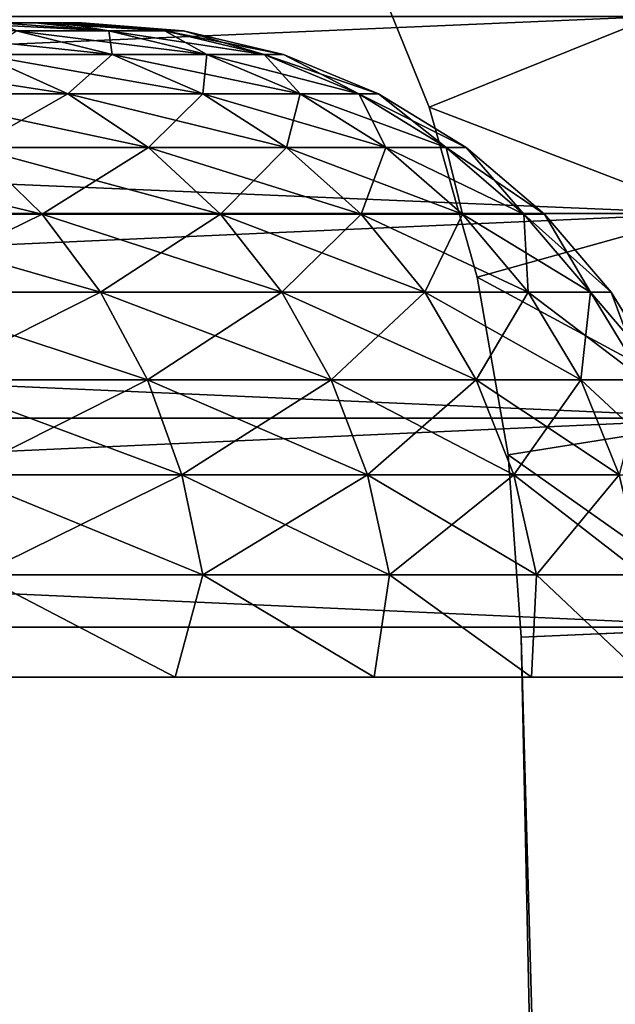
# Model space of a CAD drawing. Header units: millimetres. Extents: x -112 to 112, y -55 to 40.
# Tile 150 of 171: x 20.305 to 21.215, y 35 to 36.505. Entities that reach past the tile are written whole.
import ezdxf

# ---------------------------------------------------------------- set-up
doc = ezdxf.new("R2010")
doc.units = ezdxf.units.MM
doc.header["$LTSCALE"] = 52.148148
for name, color, linetype in [('102', 7, 'CONTINUOUS'), ('119', 7, 'CONTINUOUS'), ('120', 7, 'CONTINUOUS'), ('121', 7, 'CONTINUOUS'), ('86', 7, 'CONTINUOUS'), ('88', 7, 'CONTINUOUS'), ('91', 7, 'CONTINUOUS'), ('96', 7, 'CONTINUOUS'), ('99', 7, 'CONTINUOUS')]:
    doc.layers.add(name, color=color, linetype=linetype)

msp = doc.modelspace()

# ---------------------------------------------------------------- linework, layer by layer
at = {"layer": '102', "linetype": 'Continuous'}
for points in [[(21.2749, 36.5093, 14.2038), (14.2038, 36.5093, 21.2749), (14.2818, 36.2083, 21.3529), (21.2749, 36.5093, 14.2038)], [(21.3529, 36.2083, 14.2818), (21.2749, 36.5093, 14.2038), (14.2818, 36.2083, 21.3529), (21.3529, 36.2083, 14.2818)], [(21.3529, 36.2083, 14.2818), (14.2818, 36.2083, 21.3529), (14.332, 35.8956, 21.4031), (21.3529, 36.2083, 14.2818)], [(21.4031, 35.8956, 14.332), (21.3529, 36.2083, 14.2818), (14.332, 35.8956, 21.4031), (21.4031, 35.8956, 14.332)], [(21.4031, 35.8956, 14.332), (14.332, 35.8956, 21.4031), (14.3534, 35.5763, 21.4245), (21.4031, 35.8956, 14.332)], [(21.4245, 35.5763, 14.3534), (21.4031, 35.8956, 14.332), (14.3534, 35.5763, 21.4245), (21.4245, 35.5763, 14.3534)]]:
    msp.add_3dface(points, dxfattribs=at)
at = {"layer": '119', "color": 7, "linetype": 'Continuous', "true_color": 0xfffff2}
for points in [[(20.2738, 36.5, 1.1608), (20.3289, 36.5, 0.8736), (17.0826, 36.5, 0.9966), (20.2738, 36.5, 1.1608)], [(17.0826, 36.5, 0.9966), (20.3289, 36.5, 0.8736), (17.2455, 36.5, 0.9694), (17.0826, 36.5, 0.9966)], [(17.2455, 36.5, 0.9694), (20.3289, 36.5, 0.8736), (17.4017, 36.5, 0.9157), (17.2455, 36.5, 0.9694)], [(20.3289, 36.5, -0.8736), (20.2738, 36.5, -1.1608), (17.4017, 36.5, -0.9157), (20.3289, 36.5, -0.8736)], [(17.547, 36.5, -0.8371), (20.3289, 36.5, -0.8736), (17.4017, 36.5, -0.9157), (17.547, 36.5, -0.8371)], [(17.4017, 36.5, 0.9157), (20.3289, 36.5, 0.8736), (17.547, 36.5, 0.8371), (17.4017, 36.5, 0.9157)], [(17.6773, 36.5, -0.7357), (20.3289, 36.5, -0.8736), (17.547, 36.5, -0.8371), (17.6773, 36.5, -0.7357)], [(17.547, 36.5, 0.8371), (20.3684, 36.5, 0.5837), (17.6773, 36.5, 0.7357), (17.547, 36.5, 0.8371)], [(20.3289, 36.5, 0.8736), (20.3684, 36.5, 0.5837), (17.547, 36.5, 0.8371), (20.3289, 36.5, 0.8736)], [(17.7892, 36.5, -0.6142), (20.3289, 36.5, -0.8736), (17.6773, 36.5, -0.7357), (17.7892, 36.5, -0.6142)], [(17.6773, 36.5, 0.7357), (20.3684, 36.5, 0.5837), (17.7892, 36.5, 0.6142), (17.6773, 36.5, 0.7357)], [(20.3684, 36.5, -0.5837), (20.3289, 36.5, -0.8736), (17.7892, 36.5, -0.6142), (20.3684, 36.5, -0.5837)], [(17.8795, 36.5, -0.4759), (20.3684, 36.5, -0.5837), (17.7892, 36.5, -0.6142), (17.8795, 36.5, -0.4759)], [(17.7892, 36.5, 0.6142), (20.3684, 36.5, 0.5837), (17.8795, 36.5, 0.4759), (17.7892, 36.5, 0.6142)], [(17.9458, 36.5, -0.3247), (20.3684, 36.5, -0.5837), (17.8795, 36.5, -0.4759), (17.9458, 36.5, -0.3247)], [(17.8795, 36.5, 0.4759), (20.3921, 36.5, 0.2926), (17.9458, 36.5, 0.3247), (17.8795, 36.5, 0.4759)], [(20.3684, 36.5, 0.5837), (20.3921, 36.5, 0.2926), (17.8795, 36.5, 0.4759), (20.3684, 36.5, 0.5837)], [(20.3921, 36.5, -0.2926), (20.3684, 36.5, -0.5837), (17.9458, 36.5, -0.3247), (20.3921, 36.5, -0.2926)], [(17.9864, 36.5, -0.1646), (20.3921, 36.5, -0.2926), (17.9458, 36.5, -0.3247), (17.9864, 36.5, -0.1646)], [(17.9458, 36.5, 0.3247), (20.3921, 36.5, 0.2926), (17.9864, 36.5, 0.1646), (17.9458, 36.5, 0.3247)], [(18, 36.5), (20.3921, 36.5, -0.2926), (17.9864, 36.5, -0.1646), (18, 36.5)], [(20.4, 36.5), (18, 36.5), (17.9864, 36.5, 0.1646), (20.4, 36.5)], [(20.3921, 36.5, 0.2926), (20.4, 36.5), (17.9864, 36.5, 0.1646), (20.3921, 36.5, 0.2926)], [(20.4, 36.5), (20.3921, 36.5, -0.2926), (18, 36.5), (20.4, 36.5)]]:
    msp.add_3dface(points, dxfattribs=at)
at = {"layer": '120', "color": 7, "linetype": 'Continuous', "true_color": 0xfffff2}
for points in [[(20.4415, 36.4879, 1.1183), (20.2031, 36.5, 1.4448), (20.3004, 36.4879, 1.663), (20.4415, 36.4879, 1.1183)], [(20.2738, 36.5, 1.1608), (20.2031, 36.5, 1.4448), (20.4415, 36.4879, 1.1183), (20.2738, 36.5, 1.1608)], [(20.3289, 36.5, 0.8736), (20.2738, 36.5, 1.1608), (20.4415, 36.4879, 1.1183), (20.3289, 36.5, 0.8736)], [(20.5267, 36.4879, 0.562), (20.3289, 36.5, 0.8736), (20.4415, 36.4879, 1.1183), (20.5267, 36.4879, 0.562)], [(20.3684, 36.5, 0.5837), (20.3289, 36.5, 0.8736), (20.5267, 36.4879, 0.562), (20.3684, 36.5, 0.5837)], [(20.3921, 36.5, 0.2926), (20.3684, 36.5, 0.5837), (20.5267, 36.4879, 0.562), (20.3921, 36.5, 0.2926)], [(20.4, 36.5), (20.3921, 36.5, 0.2926), (20.5552, 36.4879), (20.4, 36.5)], [(20.5552, 36.4879), (20.3921, 36.5, 0.2926), (20.5267, 36.4879, 0.562), (20.5552, 36.4879)], [(20.3004, 36.4879, 1.663), (20.105, 36.4879, 2.1907), (20.4462, 36.4514, 1.7088), (20.3004, 36.4879, 1.663)], [(20.4462, 36.4514, 1.7088), (20.105, 36.4879, 2.1907), (20.2454, 36.4514, 2.251), (20.4462, 36.4514, 1.7088)], [(20.5911, 36.4514, 1.149), (20.3004, 36.4879, 1.663), (20.4462, 36.4514, 1.7088), (20.5911, 36.4514, 1.149)], [(20.4415, 36.4879, 1.1183), (20.3004, 36.4879, 1.663), (20.5911, 36.4514, 1.149), (20.4415, 36.4879, 1.1183)], [(20.6787, 36.4514, 0.5775), (20.4415, 36.4879, 1.1183), (20.5911, 36.4514, 1.149), (20.6787, 36.4514, 0.5775)], [(20.5267, 36.4879, 0.562), (20.4415, 36.4879, 1.1183), (20.6787, 36.4514, 0.5775), (20.5267, 36.4879, 0.562)], [(20.5552, 36.4879), (20.5267, 36.4879, 0.562), (20.708, 36.4514), (20.5552, 36.4879)], [(20.708, 36.4514), (20.5267, 36.4879, 0.562), (20.6787, 36.4514, 0.5775), (20.708, 36.4514)], [(20.3788, 36.3914, 2.3082), (19.9907, 36.4514, 2.7701), (20.1177, 36.3914, 2.8405), (20.3788, 36.3914, 2.3082)], [(20.2454, 36.4514, 2.251), (19.9907, 36.4514, 2.7701), (20.3788, 36.3914, 2.3082), (20.2454, 36.4514, 2.251)], [(20.4462, 36.4514, 1.7088), (20.2454, 36.4514, 2.251), (20.5847, 36.3914, 1.7522), (20.4462, 36.4514, 1.7088)], [(20.5847, 36.3914, 1.7522), (20.2454, 36.4514, 2.251), (20.3788, 36.3914, 2.3082), (20.5847, 36.3914, 1.7522)], [(20.5911, 36.4514, 1.149), (20.4462, 36.4514, 1.7088), (20.7333, 36.3914, 1.1782), (20.5911, 36.4514, 1.149)], [(20.7333, 36.3914, 1.1782), (20.4462, 36.4514, 1.7088), (20.5847, 36.3914, 1.7522), (20.7333, 36.3914, 1.1782)], [(20.6787, 36.4514, 0.5775), (20.5911, 36.4514, 1.149), (20.8231, 36.3914, 0.5922), (20.6787, 36.4514, 0.5775)], [(20.8231, 36.3914, 0.5922), (20.5911, 36.4514, 1.149), (20.7333, 36.3914, 1.1782), (20.8231, 36.3914, 0.5922)], [(20.708, 36.4514), (20.6787, 36.4514, 0.5775), (20.8532, 36.3914), (20.708, 36.4514)], [(20.8532, 36.3914), (20.6787, 36.4514, 0.5775), (20.8231, 36.3914, 0.5922), (20.8532, 36.3914)], [(20.5019, 36.3095, 2.3611), (20.1177, 36.3914, 2.8405), (20.2348, 36.3095, 2.9056), (20.5019, 36.3095, 2.3611)], [(20.3788, 36.3914, 2.3082), (20.1177, 36.3914, 2.8405), (20.5019, 36.3095, 2.3611), (20.3788, 36.3914, 2.3082)], [(20.7126, 36.3095, 1.7923), (20.3788, 36.3914, 2.3082), (20.5019, 36.3095, 2.3611), (20.7126, 36.3095, 1.7923)], [(20.5847, 36.3914, 1.7522), (20.3788, 36.3914, 2.3082), (20.7126, 36.3095, 1.7923), (20.5847, 36.3914, 1.7522)], [(20.8646, 36.3095, 1.2052), (20.5847, 36.3914, 1.7522), (20.7126, 36.3095, 1.7923), (20.8646, 36.3095, 1.2052)], [(20.7333, 36.3914, 1.1782), (20.5847, 36.3914, 1.7522), (20.8646, 36.3095, 1.2052), (20.7333, 36.3914, 1.1782)], [(20.9564, 36.3095, 0.6057), (20.7333, 36.3914, 1.1782), (20.8646, 36.3095, 1.2052), (20.9564, 36.3095, 0.6057)], [(20.8231, 36.3914, 0.5922), (20.7333, 36.3914, 1.1782), (20.9564, 36.3095, 0.6057), (20.8231, 36.3914, 0.5922)], [(20.9871, 36.3095), (20.8231, 36.3914, 0.5922), (20.9564, 36.3095, 0.6057), (20.9871, 36.3095)], [(20.8532, 36.3914), (20.8231, 36.3914, 0.5922), (20.9871, 36.3095), (20.8532, 36.3914)], [(20.3393, 36.2076, 2.9636), (19.914, 36.3095, 3.4203), (20.0121, 36.2076, 3.4885), (20.3393, 36.2076, 2.9636)], [(20.2348, 36.3095, 2.9056), (19.914, 36.3095, 3.4203), (20.3393, 36.2076, 2.9636), (20.2348, 36.3095, 2.9056)], [(20.6118, 36.2076, 2.4082), (20.2348, 36.3095, 2.9056), (20.3393, 36.2076, 2.9636), (20.6118, 36.2076, 2.4082)], [(20.5019, 36.3095, 2.3611), (20.2348, 36.3095, 2.9056), (20.6118, 36.2076, 2.4082), (20.5019, 36.3095, 2.3611)], [(20.8266, 36.2076, 1.8281), (20.5019, 36.3095, 2.3611), (20.6118, 36.2076, 2.4082), (20.8266, 36.2076, 1.8281)], [(20.7126, 36.3095, 1.7923), (20.5019, 36.3095, 2.3611), (20.8266, 36.2076, 1.8281), (20.7126, 36.3095, 1.7923)], [(20.9817, 36.2076, 1.2293), (20.7126, 36.3095, 1.7923), (20.8266, 36.2076, 1.8281), (20.9817, 36.2076, 1.2293)], [(20.8646, 36.3095, 1.2052), (20.7126, 36.3095, 1.7923), (20.9817, 36.2076, 1.2293), (20.8646, 36.3095, 1.2052)], [(21.0753, 36.2076, 0.6178), (20.8646, 36.3095, 1.2052), (20.9817, 36.2076, 1.2293), (21.0753, 36.2076, 0.6178)], [(20.9564, 36.3095, 0.6057), (20.8646, 36.3095, 1.2052), (21.0753, 36.2076, 0.6178), (20.9564, 36.3095, 0.6057)], [(21.1067, 36.2076), (20.9564, 36.3095, 0.6057), (21.0753, 36.2076, 0.6178), (21.1067, 36.2076)], [(20.9871, 36.3095), (20.9564, 36.3095, 0.6057), (21.1067, 36.2076), (20.9871, 36.3095)], [(20.4286, 36.0882, 3.0131), (20.0121, 36.2076, 3.4885), (20.0959, 36.0882, 3.5469), (20.4286, 36.0882, 3.0131)], [(20.3393, 36.2076, 2.9636), (20.0121, 36.2076, 3.4885), (20.4286, 36.0882, 3.0131), (20.3393, 36.2076, 2.9636)], [(20.6118, 36.2076, 2.4082), (20.3393, 36.2076, 2.9636), (20.7056, 36.0882, 2.4485), (20.6118, 36.2076, 2.4082)], [(20.7056, 36.0882, 2.4485), (20.3393, 36.2076, 2.9636), (20.4286, 36.0882, 3.0131), (20.7056, 36.0882, 2.4485)], [(20.8266, 36.2076, 1.8281), (20.6118, 36.2076, 2.4082), (20.924, 36.0882, 1.8587), (20.8266, 36.2076, 1.8281)], [(20.924, 36.0882, 1.8587), (20.6118, 36.2076, 2.4082), (20.7056, 36.0882, 2.4485), (20.924, 36.0882, 1.8587)], [(21.0816, 36.0882, 1.2498), (20.8266, 36.2076, 1.8281), (20.924, 36.0882, 1.8587), (21.0816, 36.0882, 1.2498)], [(20.9817, 36.2076, 1.2293), (20.8266, 36.2076, 1.8281), (21.0816, 36.0882, 1.2498), (20.9817, 36.2076, 1.2293)], [(21.1769, 36.0882, 0.6281), (20.9817, 36.2076, 1.2293), (21.0816, 36.0882, 1.2498), (21.1769, 36.0882, 0.6281)], [(21.0753, 36.2076, 0.6178), (20.9817, 36.2076, 1.2293), (21.1769, 36.0882, 0.6281), (21.0753, 36.2076, 0.6178)], [(21.2087, 36.0882), (21.0753, 36.2076, 0.6178), (21.1769, 36.0882, 0.6281), (21.2087, 36.0882)], [(21.1067, 36.2076), (21.0753, 36.2076, 0.6178), (21.2087, 36.0882), (21.1067, 36.2076)], [(20.5004, 35.9543, 3.053), (20.0959, 36.0882, 3.5469), (20.1633, 35.9543, 3.5938), (20.5004, 35.9543, 3.053)], [(20.4286, 36.0882, 3.0131), (20.0959, 36.0882, 3.5469), (20.5004, 35.9543, 3.053), (20.4286, 36.0882, 3.0131)], [(20.7056, 36.0882, 2.4485), (20.4286, 36.0882, 3.0131), (20.781, 35.9543, 2.4808), (20.7056, 36.0882, 2.4485)], [(20.781, 35.9543, 2.4808), (20.4286, 36.0882, 3.0131), (20.5004, 35.9543, 3.053), (20.781, 35.9543, 2.4808)], [(21.0024, 35.9543, 1.8833), (20.7056, 36.0882, 2.4485), (20.781, 35.9543, 2.4808), (21.0024, 35.9543, 1.8833)], [(20.924, 36.0882, 1.8587), (20.7056, 36.0882, 2.4485), (21.0024, 35.9543, 1.8833), (20.924, 36.0882, 1.8587)], [(21.1621, 35.9543, 1.2663), (20.924, 36.0882, 1.8587), (21.0024, 35.9543, 1.8833), (21.1621, 35.9543, 1.2663)], [(21.0816, 36.0882, 1.2498), (20.924, 36.0882, 1.8587), (21.1621, 35.9543, 1.2663), (21.0816, 36.0882, 1.2498)], [(21.2586, 35.9543, 0.6364), (21.0816, 36.0882, 1.2498), (21.1621, 35.9543, 1.2663), (21.2586, 35.9543, 0.6364)], [(21.1769, 36.0882, 0.6281), (21.0816, 36.0882, 1.2498), (21.2586, 35.9543, 0.6364), (21.1769, 36.0882, 0.6281)], [(21.2909, 35.9543), (21.1769, 36.0882, 0.6281), (21.2586, 35.9543, 0.6364), (21.2909, 35.9543)], [(21.2087, 36.0882), (21.1769, 36.0882, 0.6281), (21.2909, 35.9543), (21.2087, 36.0882)], [(20.553, 35.8092, 3.0822), (20.1633, 35.9543, 3.5938), (20.2127, 35.8092, 3.6281), (20.553, 35.8092, 3.0822)], [(20.5004, 35.9543, 3.053), (20.1633, 35.9543, 3.5938), (20.553, 35.8092, 3.0822), (20.5004, 35.9543, 3.053)], [(20.8363, 35.8092, 2.5046), (20.5004, 35.9543, 3.053), (20.553, 35.8092, 3.0822), (20.8363, 35.8092, 2.5046)], [(20.781, 35.9543, 2.4808), (20.5004, 35.9543, 3.053), (20.8363, 35.8092, 2.5046), (20.781, 35.9543, 2.4808)], [(21.0597, 35.8092, 1.9013), (20.781, 35.9543, 2.4808), (20.8363, 35.8092, 2.5046), (21.0597, 35.8092, 1.9013)], [(21.0024, 35.9543, 1.8833), (20.781, 35.9543, 2.4808), (21.0597, 35.8092, 1.9013), (21.0024, 35.9543, 1.8833)], [(21.221, 35.8092, 1.2784), (21.0024, 35.9543, 1.8833), (21.0597, 35.8092, 1.9013), (21.221, 35.8092, 1.2784)], [(21.1621, 35.9543, 1.2663), (21.0024, 35.9543, 1.8833), (21.221, 35.8092, 1.2784), (21.1621, 35.9543, 1.2663)], [(21.2586, 35.9543, 0.6364), (21.1621, 35.9543, 1.2663), (21.3184, 35.8092, 0.6425), (21.2586, 35.9543, 0.6364)], [(21.3184, 35.8092, 0.6425), (21.1621, 35.9543, 1.2663), (21.221, 35.8092, 1.2784), (21.3184, 35.8092, 0.6425)], [(20.5851, 35.6564, 3.1), (20.2127, 35.8092, 3.6281), (20.2428, 35.6564, 3.6491), (20.5851, 35.6564, 3.1)], [(20.553, 35.8092, 3.0822), (20.2127, 35.8092, 3.6281), (20.5851, 35.6564, 3.1), (20.553, 35.8092, 3.0822)], [(20.87, 35.6564, 2.519), (20.553, 35.8092, 3.0822), (20.5851, 35.6564, 3.1), (20.87, 35.6564, 2.519)], [(20.8363, 35.8092, 2.5046), (20.553, 35.8092, 3.0822), (20.87, 35.6564, 2.519), (20.8363, 35.8092, 2.5046)], [(21.0947, 35.6564, 1.9122), (20.8363, 35.8092, 2.5046), (20.87, 35.6564, 2.519), (21.0947, 35.6564, 1.9122)], [(21.0597, 35.8092, 1.9013), (20.8363, 35.8092, 2.5046), (21.0947, 35.6564, 1.9122), (21.0597, 35.8092, 1.9013)], [(21.2569, 35.6564, 1.2858), (21.0597, 35.8092, 1.9013), (21.0947, 35.6564, 1.9122), (21.2569, 35.6564, 1.2858)], [(21.221, 35.8092, 1.2784), (21.0597, 35.8092, 1.9013), (21.2569, 35.6564, 1.2858), (21.221, 35.8092, 1.2784)], [(20.5426, 35.5, 3.2), (20.2428, 35.6564, 3.6491), (20.1777, 35.5, 3.7618), (20.5426, 35.5, 3.2)], [(20.5851, 35.6564, 3.1), (20.2428, 35.6564, 3.6491), (20.5426, 35.5, 3.2), (20.5851, 35.6564, 3.1)], [(20.8467, 35.5, 2.6031), (20.5851, 35.6564, 3.1), (20.5426, 35.5, 3.2), (20.8467, 35.5, 2.6031)], [(20.87, 35.6564, 2.519), (20.5851, 35.6564, 3.1), (20.8467, 35.5, 2.6031), (20.87, 35.6564, 2.519)], [(21.0868, 35.5, 1.9777), (20.87, 35.6564, 2.519), (20.8467, 35.5, 2.6031), (21.0868, 35.5, 1.9777)], [(21.0947, 35.6564, 1.9122), (20.87, 35.6564, 2.519), (21.0868, 35.5, 1.9777), (21.0947, 35.6564, 1.9122)], [(21.2601, 35.5, 1.3306), (21.0947, 35.6564, 1.9122), (21.0868, 35.5, 1.9777), (21.2601, 35.5, 1.3306)], [(21.2569, 35.6564, 1.2858), (21.0947, 35.6564, 1.9122), (21.2601, 35.5, 1.3306), (21.2569, 35.6564, 1.2858)]]:
    msp.add_3dface(points, dxfattribs=at)
at = {"layer": '121', "color": 7, "linetype": 'Continuous', "true_color": 0xfffff2}
for points in [[(20.3004, 36.4879, -1.663), (20.2738, 36.5, -1.1608), (20.4415, 36.4879, -1.1183), (20.3004, 36.4879, -1.663)], [(20.2738, 36.5, -1.1608), (20.3289, 36.5, -0.8736), (20.4415, 36.4879, -1.1183), (20.2738, 36.5, -1.1608)], [(20.3289, 36.5, -0.8736), (20.3684, 36.5, -0.5837), (20.4415, 36.4879, -1.1183), (20.3289, 36.5, -0.8736)], [(20.3684, 36.5, -0.5837), (20.3921, 36.5, -0.2926), (20.5267, 36.4879, -0.562), (20.3684, 36.5, -0.5837)], [(20.4415, 36.4879, -1.1183), (20.3684, 36.5, -0.5837), (20.5267, 36.4879, -0.562), (20.4415, 36.4879, -1.1183)], [(20.3921, 36.5, -0.2926), (20.4, 36.5), (20.5267, 36.4879, -0.562), (20.3921, 36.5, -0.2926)], [(20.4, 36.5), (20.5552, 36.4879), (20.5267, 36.4879, -0.562), (20.4, 36.5)], [(20.2454, 36.4514, -2.251), (20.3004, 36.4879, -1.663), (20.4462, 36.4514, -1.7088), (20.2454, 36.4514, -2.251)], [(20.3004, 36.4879, -1.663), (20.4415, 36.4879, -1.1183), (20.4462, 36.4514, -1.7088), (20.3004, 36.4879, -1.663)], [(20.4462, 36.4514, -1.7088), (20.4415, 36.4879, -1.1183), (20.5911, 36.4514, -1.149), (20.4462, 36.4514, -1.7088)], [(20.4415, 36.4879, -1.1183), (20.5267, 36.4879, -0.562), (20.5911, 36.4514, -1.149), (20.4415, 36.4879, -1.1183)], [(20.5267, 36.4879, -0.562), (20.5552, 36.4879), (20.6787, 36.4514, -0.5775), (20.5267, 36.4879, -0.562)], [(20.5911, 36.4514, -1.149), (20.5267, 36.4879, -0.562), (20.6787, 36.4514, -0.5775), (20.5911, 36.4514, -1.149)], [(20.5552, 36.4879), (20.708, 36.4514), (20.6787, 36.4514, -0.5775), (20.5552, 36.4879)], [(20.1177, 36.3914, -2.8405), (20.2454, 36.4514, -2.251), (20.3788, 36.3914, -2.3082), (20.1177, 36.3914, -2.8405)], [(20.2454, 36.4514, -2.251), (20.4462, 36.4514, -1.7088), (20.3788, 36.3914, -2.3082), (20.2454, 36.4514, -2.251)], [(20.3788, 36.3914, -2.3082), (20.4462, 36.4514, -1.7088), (20.5847, 36.3914, -1.7522), (20.3788, 36.3914, -2.3082)], [(20.4462, 36.4514, -1.7088), (20.5911, 36.4514, -1.149), (20.5847, 36.3914, -1.7522), (20.4462, 36.4514, -1.7088)], [(20.5847, 36.3914, -1.7522), (20.5911, 36.4514, -1.149), (20.7333, 36.3914, -1.1782), (20.5847, 36.3914, -1.7522)], [(20.5911, 36.4514, -1.149), (20.6787, 36.4514, -0.5775), (20.7333, 36.3914, -1.1782), (20.5911, 36.4514, -1.149)], [(20.6787, 36.4514, -0.5775), (20.708, 36.4514), (20.8231, 36.3914, -0.5922), (20.6787, 36.4514, -0.5775)], [(20.7333, 36.3914, -1.1782), (20.6787, 36.4514, -0.5775), (20.8231, 36.3914, -0.5922), (20.7333, 36.3914, -1.1782)], [(20.708, 36.4514), (20.8532, 36.3914), (20.8231, 36.3914, -0.5922), (20.708, 36.4514)], [(20.1177, 36.3914, -2.8405), (20.3788, 36.3914, -2.3082), (20.2348, 36.3095, -2.9056), (20.1177, 36.3914, -2.8405)], [(20.2348, 36.3095, -2.9056), (20.3788, 36.3914, -2.3082), (20.5019, 36.3095, -2.3611), (20.2348, 36.3095, -2.9056)], [(20.3788, 36.3914, -2.3082), (20.5847, 36.3914, -1.7522), (20.5019, 36.3095, -2.3611), (20.3788, 36.3914, -2.3082)], [(20.5019, 36.3095, -2.3611), (20.5847, 36.3914, -1.7522), (20.7126, 36.3095, -1.7923), (20.5019, 36.3095, -2.3611)], [(20.5847, 36.3914, -1.7522), (20.7333, 36.3914, -1.1782), (20.7126, 36.3095, -1.7923), (20.5847, 36.3914, -1.7522)], [(20.7126, 36.3095, -1.7923), (20.7333, 36.3914, -1.1782), (20.8646, 36.3095, -1.2052), (20.7126, 36.3095, -1.7923)], [(20.7333, 36.3914, -1.1782), (20.8231, 36.3914, -0.5922), (20.8646, 36.3095, -1.2052), (20.7333, 36.3914, -1.1782)], [(20.8646, 36.3095, -1.2052), (20.8231, 36.3914, -0.5922), (20.9564, 36.3095, -0.6057), (20.8646, 36.3095, -1.2052)], [(20.8231, 36.3914, -0.5922), (20.8532, 36.3914), (20.9564, 36.3095, -0.6057), (20.8231, 36.3914, -0.5922)], [(20.8532, 36.3914), (20.9871, 36.3095), (20.9564, 36.3095, -0.6057), (20.8532, 36.3914)], [(20.0121, 36.2076, -3.4885), (20.2348, 36.3095, -2.9056), (20.3393, 36.2076, -2.9636), (20.0121, 36.2076, -3.4885)], [(20.2348, 36.3095, -2.9056), (20.5019, 36.3095, -2.3611), (20.3393, 36.2076, -2.9636), (20.2348, 36.3095, -2.9056)], [(20.3393, 36.2076, -2.9636), (20.5019, 36.3095, -2.3611), (20.6118, 36.2076, -2.4082), (20.3393, 36.2076, -2.9636)], [(20.5019, 36.3095, -2.3611), (20.7126, 36.3095, -1.7923), (20.6118, 36.2076, -2.4082), (20.5019, 36.3095, -2.3611)], [(20.6118, 36.2076, -2.4082), (20.7126, 36.3095, -1.7923), (20.8266, 36.2076, -1.8281), (20.6118, 36.2076, -2.4082)], [(20.7126, 36.3095, -1.7923), (20.8646, 36.3095, -1.2052), (20.8266, 36.2076, -1.8281), (20.7126, 36.3095, -1.7923)], [(20.8266, 36.2076, -1.8281), (20.8646, 36.3095, -1.2052), (20.9817, 36.2076, -1.2293), (20.8266, 36.2076, -1.8281)], [(20.8646, 36.3095, -1.2052), (20.9564, 36.3095, -0.6057), (20.9817, 36.2076, -1.2293), (20.8646, 36.3095, -1.2052)], [(20.9817, 36.2076, -1.2293), (20.9564, 36.3095, -0.6057), (21.0753, 36.2076, -0.6178), (20.9817, 36.2076, -1.2293)], [(20.9564, 36.3095, -0.6057), (20.9871, 36.3095), (21.0753, 36.2076, -0.6178), (20.9564, 36.3095, -0.6057)], [(20.9871, 36.3095), (21.1067, 36.2076), (21.0753, 36.2076, -0.6178), (20.9871, 36.3095)], [(20.0121, 36.2076, -3.4885), (20.3393, 36.2076, -2.9636), (20.0959, 36.0882, -3.5469), (20.0121, 36.2076, -3.4885)], [(20.0959, 36.0882, -3.5469), (20.3393, 36.2076, -2.9636), (20.4286, 36.0882, -3.0131), (20.0959, 36.0882, -3.5469)], [(20.3393, 36.2076, -2.9636), (20.6118, 36.2076, -2.4082), (20.4286, 36.0882, -3.0131), (20.3393, 36.2076, -2.9636)], [(20.4286, 36.0882, -3.0131), (20.6118, 36.2076, -2.4082), (20.7056, 36.0882, -2.4485), (20.4286, 36.0882, -3.0131)], [(20.6118, 36.2076, -2.4082), (20.8266, 36.2076, -1.8281), (20.7056, 36.0882, -2.4485), (20.6118, 36.2076, -2.4082)], [(20.7056, 36.0882, -2.4485), (20.8266, 36.2076, -1.8281), (20.924, 36.0882, -1.8587), (20.7056, 36.0882, -2.4485)], [(20.8266, 36.2076, -1.8281), (20.9817, 36.2076, -1.2293), (20.924, 36.0882, -1.8587), (20.8266, 36.2076, -1.8281)], [(20.924, 36.0882, -1.8587), (20.9817, 36.2076, -1.2293), (21.0816, 36.0882, -1.2498), (20.924, 36.0882, -1.8587)], [(20.9817, 36.2076, -1.2293), (21.0753, 36.2076, -0.6178), (21.0816, 36.0882, -1.2498), (20.9817, 36.2076, -1.2293)], [(21.0816, 36.0882, -1.2498), (21.0753, 36.2076, -0.6178), (21.1769, 36.0882, -0.6281), (21.0816, 36.0882, -1.2498)], [(21.0753, 36.2076, -0.6178), (21.1067, 36.2076), (21.1769, 36.0882, -0.6281), (21.0753, 36.2076, -0.6178)], [(21.1067, 36.2076), (21.2087, 36.0882), (21.1769, 36.0882, -0.6281), (21.1067, 36.2076)], [(20.0959, 36.0882, -3.5469), (20.4286, 36.0882, -3.0131), (20.1633, 35.9543, -3.5938), (20.0959, 36.0882, -3.5469)], [(20.1633, 35.9543, -3.5938), (20.4286, 36.0882, -3.0131), (20.5004, 35.9543, -3.053), (20.1633, 35.9543, -3.5938)], [(20.4286, 36.0882, -3.0131), (20.7056, 36.0882, -2.4485), (20.5004, 35.9543, -3.053), (20.4286, 36.0882, -3.0131)], [(20.5004, 35.9543, -3.053), (20.7056, 36.0882, -2.4485), (20.781, 35.9543, -2.4808), (20.5004, 35.9543, -3.053)], [(20.7056, 36.0882, -2.4485), (20.924, 36.0882, -1.8587), (20.781, 35.9543, -2.4808), (20.7056, 36.0882, -2.4485)], [(20.781, 35.9543, -2.4808), (20.924, 36.0882, -1.8587), (21.0024, 35.9543, -1.8833), (20.781, 35.9543, -2.4808)], [(20.924, 36.0882, -1.8587), (21.0816, 36.0882, -1.2498), (21.0024, 35.9543, -1.8833), (20.924, 36.0882, -1.8587)], [(21.0024, 35.9543, -1.8833), (21.0816, 36.0882, -1.2498), (21.1621, 35.9543, -1.2663), (21.0024, 35.9543, -1.8833)], [(21.0816, 36.0882, -1.2498), (21.1769, 36.0882, -0.6281), (21.1621, 35.9543, -1.2663), (21.0816, 36.0882, -1.2498)], [(21.1621, 35.9543, -1.2663), (21.1769, 36.0882, -0.6281), (21.2586, 35.9543, -0.6364), (21.1621, 35.9543, -1.2663)], [(21.1769, 36.0882, -0.6281), (21.2087, 36.0882), (21.2586, 35.9543, -0.6364), (21.1769, 36.0882, -0.6281)], [(21.2087, 36.0882), (21.2909, 35.9543), (21.2586, 35.9543, -0.6364), (21.2087, 36.0882)], [(20.1633, 35.9543, -3.5938), (20.5004, 35.9543, -3.053), (20.2127, 35.8092, -3.6281), (20.1633, 35.9543, -3.5938)], [(20.2127, 35.8092, -3.6281), (20.5004, 35.9543, -3.053), (20.553, 35.8092, -3.0822), (20.2127, 35.8092, -3.6281)], [(20.5004, 35.9543, -3.053), (20.781, 35.9543, -2.4808), (20.553, 35.8092, -3.0822), (20.5004, 35.9543, -3.053)], [(20.553, 35.8092, -3.0822), (20.781, 35.9543, -2.4808), (20.8363, 35.8092, -2.5046), (20.553, 35.8092, -3.0822)], [(20.781, 35.9543, -2.4808), (21.0024, 35.9543, -1.8833), (20.8363, 35.8092, -2.5046), (20.781, 35.9543, -2.4808)], [(20.8363, 35.8092, -2.5046), (21.0024, 35.9543, -1.8833), (21.0597, 35.8092, -1.9013), (20.8363, 35.8092, -2.5046)], [(21.0024, 35.9543, -1.8833), (21.1621, 35.9543, -1.2663), (21.0597, 35.8092, -1.9013), (21.0024, 35.9543, -1.8833)], [(21.0597, 35.8092, -1.9013), (21.1621, 35.9543, -1.2663), (21.221, 35.8092, -1.2784), (21.0597, 35.8092, -1.9013)], [(21.1621, 35.9543, -1.2663), (21.2586, 35.9543, -0.6364), (21.221, 35.8092, -1.2784), (21.1621, 35.9543, -1.2663)], [(20.2127, 35.8092, -3.6281), (20.553, 35.8092, -3.0822), (20.2428, 35.6564, -3.6491), (20.2127, 35.8092, -3.6281)], [(20.2428, 35.6564, -3.6491), (20.553, 35.8092, -3.0822), (20.5851, 35.6564, -3.1), (20.2428, 35.6564, -3.6491)], [(20.553, 35.8092, -3.0822), (20.8363, 35.8092, -2.5046), (20.5851, 35.6564, -3.1), (20.553, 35.8092, -3.0822)], [(20.5851, 35.6564, -3.1), (20.8363, 35.8092, -2.5046), (20.87, 35.6564, -2.519), (20.5851, 35.6564, -3.1)], [(20.8363, 35.8092, -2.5046), (21.0597, 35.8092, -1.9013), (20.87, 35.6564, -2.519), (20.8363, 35.8092, -2.5046)], [(20.87, 35.6564, -2.519), (21.0597, 35.8092, -1.9013), (21.0947, 35.6564, -1.9122), (20.87, 35.6564, -2.519)], [(21.0597, 35.8092, -1.9013), (21.221, 35.8092, -1.2784), (21.0947, 35.6564, -1.9122), (21.0597, 35.8092, -1.9013)], [(21.0947, 35.6564, -1.9122), (21.221, 35.8092, -1.2784), (21.2569, 35.6564, -1.2858), (21.0947, 35.6564, -1.9122)], [(20.1777, 35.5, -3.7618), (20.2428, 35.6564, -3.6491), (20.5426, 35.5, -3.2), (20.1777, 35.5, -3.7618)], [(20.2428, 35.6564, -3.6491), (20.5851, 35.6564, -3.1), (20.5426, 35.5, -3.2), (20.2428, 35.6564, -3.6491)], [(20.5426, 35.5, -3.2), (20.5851, 35.6564, -3.1), (20.8467, 35.5, -2.6031), (20.5426, 35.5, -3.2)], [(20.5851, 35.6564, -3.1), (20.87, 35.6564, -2.519), (20.8467, 35.5, -2.6031), (20.5851, 35.6564, -3.1)], [(20.8467, 35.5, -2.6031), (20.87, 35.6564, -2.519), (21.0868, 35.5, -1.9777), (20.8467, 35.5, -2.6031)], [(20.87, 35.6564, -2.519), (21.0947, 35.6564, -1.9122), (21.0868, 35.5, -1.9777), (20.87, 35.6564, -2.519)], [(21.0868, 35.5, -1.9777), (21.0947, 35.6564, -1.9122), (21.2601, 35.5, -1.3306), (21.0868, 35.5, -1.9777)], [(21.0947, 35.6564, -1.9122), (21.2569, 35.6564, -1.2858), (21.2601, 35.5, -1.3306), (21.0947, 35.6564, -1.9122)]]:
    msp.add_3dface(points, dxfattribs=at)
at = {"layer": '86', "linetype": 'Continuous'}
for points in [[(20.8322, 36.6138, -13.7611), (20.9306, 36.371, -13.8596), (21.2749, 36.5093, -14.2038), (20.8322, 36.6138, -13.7611)], [(21.2749, 36.5093, -14.2038), (20.9306, 36.371, -13.8596), (21.3529, 36.2083, -14.2818), (21.2749, 36.5093, -14.2038)], [(20.9306, 36.371, -13.8596), (21.0041, 36.1112, -13.933), (21.3529, 36.2083, -14.2818), (20.9306, 36.371, -13.8596)], [(21.3529, 36.2083, -14.2818), (21.0041, 36.1112, -13.933), (21.4031, 35.8956, -14.332), (21.3529, 36.2083, -14.2818)], [(21.0041, 36.1112, -13.933), (21.0513, 35.8395, -13.9802), (21.4031, 35.8956, -14.332), (21.0041, 36.1112, -13.933)], [(21.4031, 35.8956, -14.332), (21.0513, 35.8395, -13.9802), (21.4245, 35.5763, -14.3534), (21.4031, 35.8956, -14.332)], [(21.0513, 35.8395, -13.9802), (21.0711, 35.5611, -14.0001), (21.4245, 35.5763, -14.3534), (21.0513, 35.8395, -13.9802)], [(21.4245, 35.5763, -14.3534), (21.0711, 35.5611, -14.0001), (22.6142, -19.4924, -15.5432), (21.4245, 35.5763, -14.3534)], [(21.0711, 35.5611, -14.0001), (22.2608, -19.5077, -15.1898), (22.6142, -19.4924, -15.5432), (21.0711, 35.5611, -14.0001)]]:
    msp.add_3dface(points, dxfattribs=at)
at = {"layer": '88', "linetype": 'Continuous'}
for points in [[(15.5432, -19.4924, -22.6142), (14.3534, 35.5763, -21.4245), (22.6142, -19.4924, -15.5432), (15.5432, -19.4924, -22.6142)], [(14.3534, 35.5763, -21.4245), (21.4245, 35.5763, -14.3534), (22.6142, -19.4924, -15.5432), (14.3534, 35.5763, -21.4245)]]:
    msp.add_3dface(points, dxfattribs=at)
at = {"layer": '91', "linetype": 'Continuous'}
for points in [[(14.2038, 36.5093, -21.2749), (21.2749, 36.5093, -14.2038), (21.3529, 36.2083, -14.2818), (14.2038, 36.5093, -21.2749)], [(14.2818, 36.2083, -21.3529), (14.2038, 36.5093, -21.2749), (21.3529, 36.2083, -14.2818), (14.2818, 36.2083, -21.3529)], [(14.2818, 36.2083, -21.3529), (21.3529, 36.2083, -14.2818), (21.4031, 35.8956, -14.332), (14.2818, 36.2083, -21.3529)], [(14.332, 35.8956, -21.4031), (14.2818, 36.2083, -21.3529), (21.4031, 35.8956, -14.332), (14.332, 35.8956, -21.4031)], [(14.332, 35.8956, -21.4031), (21.4031, 35.8956, -14.332), (21.4245, 35.5763, -14.3534), (14.332, 35.8956, -21.4031)], [(14.3534, 35.5763, -21.4245), (14.332, 35.8956, -21.4031), (21.4245, 35.5763, -14.3534), (14.3534, 35.5763, -21.4245)]]:
    msp.add_3dface(points, dxfattribs=at)
at = {"layer": '96', "linetype": 'Continuous'}
for points in [[(20.8322, 36.6138, 13.7611), (21.2749, 36.5093, 14.2038), (20.9306, 36.371, 13.8596), (20.8322, 36.6138, 13.7611)], [(21.2749, 36.5093, 14.2038), (21.3529, 36.2083, 14.2818), (20.9306, 36.371, 13.8596), (21.2749, 36.5093, 14.2038)], [(20.9306, 36.371, 13.8596), (21.3529, 36.2083, 14.2818), (21.0041, 36.1112, 13.933), (20.9306, 36.371, 13.8596)], [(21.3529, 36.2083, 14.2818), (21.4031, 35.8956, 14.332), (21.0041, 36.1112, 13.933), (21.3529, 36.2083, 14.2818)], [(21.0041, 36.1112, 13.933), (21.4031, 35.8956, 14.332), (21.0513, 35.8395, 13.9802), (21.0041, 36.1112, 13.933)], [(21.4031, 35.8956, 14.332), (21.4245, 35.5763, 14.3534), (21.0513, 35.8395, 13.9802), (21.4031, 35.8956, 14.332)], [(21.0513, 35.8395, 13.9802), (21.4245, 35.5763, 14.3534), (21.0711, 35.5611, 14.0001), (21.0513, 35.8395, 13.9802)], [(21.4245, 35.5763, 14.3534), (22.6142, -19.4924, 15.5432), (21.0711, 35.5611, 14.0001), (21.4245, 35.5763, 14.3534)], [(21.0711, 35.5611, 14.0001), (22.6142, -19.4924, 15.5432), (22.2608, -19.5077, 15.1898), (21.0711, 35.5611, 14.0001)]]:
    msp.add_3dface(points, dxfattribs=at)
at = {"layer": '99', "linetype": 'Continuous'}
for points in [[(21.4245, 35.5763, 14.3534), (14.3534, 35.5763, 21.4245), (15.5432, -19.4924, 22.6142), (21.4245, 35.5763, 14.3534)], [(22.6142, -19.4924, 15.5432), (21.4245, 35.5763, 14.3534), (15.5432, -19.4924, 22.6142), (22.6142, -19.4924, 15.5432)]]:
    msp.add_3dface(points, dxfattribs=at)

doc.saveas('drawing.dxf')
